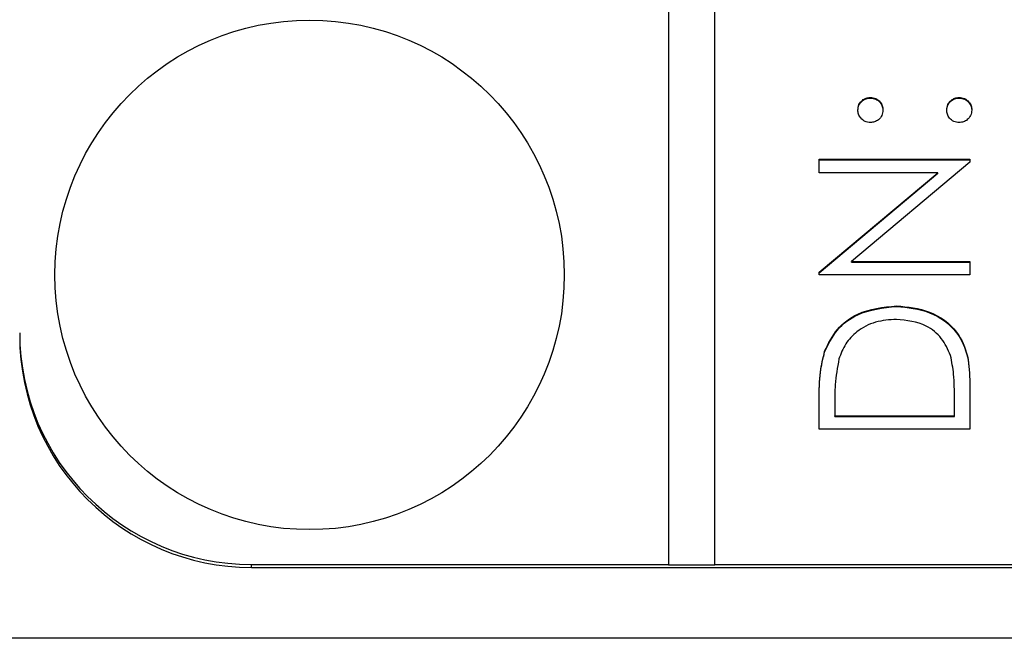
# Model space of a CAD drawing. Header units: millimetres. Extents: x 296 to 1495, y 17 to 1173.
# Tile 6 of 23: x 725.41 to 733.91, y 532.53 to 537.87. Entities that reach past the tile are written whole.
import ezdxf

# ---------------------------------------------------------------- set-up
doc = ezdxf.new("R2010")
doc.units = ezdxf.units.MM

msp = doc.modelspace()

# ---------------------------------------------------------------- linework, layer by layer
at = {"color": 7, "linetype": 'Continuous', "lineweight": 25}
for p, q in [((731.0094, 573.1173), (731.0094, 533.1708)), ((731.4094, 533.1708), (731.4094, 573.1173)), ((732.751, 537.1935), (732.751, 537.1987)), ((733.5177, 537.1935), (733.5177, 537.1987)), ((732.3094, 536.6661), (733.6094, 536.6661)), ((732.3094, 536.5496), (732.3094, 536.6661)), ((732.3094, 536.6609), (733.6094, 536.6609)), ((733.6094, 536.6396), (732.5885, 535.7839)), ((733.6094, 536.6661), (733.6094, 536.6396)), ((733.3326, 536.5496), (732.3094, 536.5496)), ((732.3094, 535.6919), (733.3326, 536.5496)), ((732.3094, 535.6867), (733.3326, 536.5444)), ((733.3326, 536.5444), (733.3326, 536.5496)), ((732.5885, 535.7839), (733.6094, 535.7839)), ((732.5885, 535.7788), (732.5885, 535.7839)), ((732.5885, 535.7788), (733.6094, 535.7788)), ((733.6094, 535.7839), (733.6094, 535.6674)), ((732.3094, 535.6674), (732.3094, 535.6919)), ((733.6094, 535.6674), (732.3094, 535.6674)), ((732.9758, 535.3959), (732.9758, 535.4011)), ((732.3563, 535.0048), (732.3563, 535.01)), ((733.6094, 534.7382), (733.6094, 534.3359)), ((732.3094, 534.3359), (732.3094, 534.598)), ((733.476, 534.4524), (733.476, 534.6014)), ((732.4427, 534.5437), (732.4427, 534.4524)), ((732.4427, 534.4524), (733.476, 534.4524)), ((732.4427, 534.4472), (732.4427, 534.4524)), ((732.4427, 534.4472), (733.476, 534.4472)), ((733.476, 534.4472), (733.476, 534.4524)), ((733.6094, 534.3359), (732.3094, 534.3359)), ((727.4094, 533.1449), (727.4094, 533.1708)), ((727.4094, 533.1708), (731.0094, 533.1708)), ((727.4094, 533.1449), (743.4094, 533.1449)), ((731.0094, 533.1656), (731.0094, 533.1708)), ((731.0094, 533.1656), (731.4094, 533.1656)), ((731.4094, 533.1656), (731.4094, 533.1708)), ((731.4094, 533.1708), (743.4094, 533.1708)), ((745.9094, 532.533), (724.9094, 532.533))]:
    msp.add_line(p, q, dxfattribs=at)
msp.add_circle((727.9113, 535.6683), 2.1981, dxfattribs=at)
for centre in [(727.408, 535.1694), (727.408, 535.1436)]:
    msp.add_arc(centre, 1.9987, 180.03837, 270.03832, dxfattribs=at)
for points, knots in [([(732.6427, 537.0905), (732.6445, 537.1065), (732.6482, 537.1385), (732.678, 537.1735), (732.7132, 537.1957), (732.7384, 537.1977), (732.751, 537.1987)], [0, 0, 0, 0, 0.279602, 0.559212, 0.779475, 1, 1, 1, 1]), ([(732.6427, 537.0853), (732.6445, 537.1013), (732.6482, 537.1333), (732.678, 537.1683), (732.7132, 537.1905), (732.7384, 537.1925), (732.751, 537.1935)], [0, 0, 0, 0, 0.279602, 0.559212, 0.779475, 1, 1, 1, 1]), ([(732.751, 537.1987), (732.7671, 537.1969), (732.7991, 537.1933), (732.8342, 537.1636), (732.8562, 537.1282), (732.8583, 537.1031), (732.8594, 537.0905)], [0, 0, 0, 0, 0.279517, 0.559326, 0.779544, 1, 1, 1, 1]), ([(732.751, 537.1935), (732.7671, 537.1917), (732.7991, 537.1882), (732.8342, 537.1584), (732.8562, 537.123), (732.8583, 537.0979), (732.8594, 537.0853)], [0, 0, 0, 0, 0.279517, 0.559326, 0.779544, 1, 1, 1, 1]), ([(733.4094, 537.0905), (733.4112, 537.1065), (733.4148, 537.1385), (733.4446, 537.1735), (733.4799, 537.1957), (733.5051, 537.1977), (733.5177, 537.1987)], [0, 0, 0, 0, 0.279602, 0.559212, 0.779475, 1, 1, 1, 1]), ([(733.4094, 537.0853), (733.4112, 537.1013), (733.4148, 537.1333), (733.4446, 537.1683), (733.4799, 537.1905), (733.5051, 537.1925), (733.5177, 537.1935)], [0, 0, 0, 0, 0.279602, 0.559212, 0.779475, 1, 1, 1, 1]), ([(733.5177, 537.1987), (733.5337, 537.1968), (733.5656, 537.193), (733.6008, 537.1635), (733.6226, 537.1281), (733.6249, 537.103), (733.626, 537.0905)], [0, 0, 0, 0, 0.279469, 0.559358, 0.779674, 1, 1, 1, 1]), ([(733.5177, 537.1935), (733.5337, 537.1916), (733.5656, 537.1879), (733.6008, 537.1583), (733.6226, 537.1229), (733.6249, 537.0979), (733.626, 537.0853)], [0, 0, 0, 0, 0.279469, 0.559358, 0.779674, 1, 1, 1, 1]), ([(732.751, 536.9823), (732.7351, 536.9843), (732.7032, 536.9882), (732.668, 537.0176), (732.6462, 537.053), (732.6439, 537.078), (732.6427, 537.0905)], [0, 0, 0, 0, 0.279585, 0.559454, 0.779697, 1, 1, 1, 1]), ([(732.8594, 537.0905), (732.8575, 537.0745), (732.8538, 537.0426), (732.8242, 537.0074), (732.7887, 536.9856), (732.7636, 536.9834), (732.751, 536.9823)], [0, 0, 0, 0, 0.279647, 0.559299, 0.779615, 1, 1, 1, 1]), ([(733.5177, 536.9823), (733.5017, 536.9842), (733.4698, 536.988), (733.4344, 537.0174), (733.4127, 537.0529), (733.4105, 537.078), (733.4094, 537.0905)], [0, 0, 0, 0, 0.279576, 0.559284, 0.779552, 1, 1, 1, 1]), ([(733.626, 537.0905), (733.6241, 537.0746), (733.6201, 537.0428), (733.5907, 537.0076), (733.5553, 536.9858), (733.5302, 536.9835), (733.5177, 536.9823)], [0, 0, 0, 0, 0.279581, 0.559143, 0.779575, 1, 1, 1, 1]), ([(732.3563, 535.01), (732.3883, 535.076), (732.4524, 535.2082), (732.6716, 535.3689), (732.8605, 535.3889), (732.9758, 535.4011)], [0, 0, 0, 0, 0.280264, 0.560715, 1, 1, 1, 1]), ([(732.3563, 535.0048), (732.3883, 535.0709), (732.4524, 535.2031), (732.6716, 535.3637), (732.8605, 535.3837), (732.9758, 535.3959)], [0, 0, 0, 0, 0.280264, 0.560715, 1, 1, 1, 1]), ([(732.9758, 535.4011), (733.0734, 535.3916), (733.2682, 535.3727), (733.5009, 535.2045), (733.6024, 534.9681), (733.6071, 534.815), (733.6094, 534.7382)], [0, 0, 0, 0, 0.280124, 0.559248, 0.778837, 1, 1, 1, 1]), ([(732.9758, 535.3959), (733.0734, 535.3864), (733.2682, 535.3675), (733.5009, 535.1994), (733.6024, 534.9629), (733.6071, 534.8098), (733.6094, 534.733)], [0, 0, 0, 0, 0.280124, 0.559248, 0.778837, 1, 1, 1, 1]), ([(732.9755, 535.2846), (732.9147, 535.2804), (732.7931, 535.272), (732.64, 535.1914), (732.5305, 535.0767), (732.4963, 534.9873), (732.4792, 534.9426)], [0, 0, 0, 0, 0.280178, 0.559765, 0.779797, 1, 1, 1, 1]), ([(733.443, 534.9725), (733.4202, 535.0243), (733.3747, 535.128), (733.2105, 535.2587), (733.0645, 535.2748), (732.9755, 535.2846)], [0, 0, 0, 0, 0.280536, 0.561015, 1, 1, 1, 1]), ([(732.3094, 534.598), (732.3095, 534.676), (732.3096, 534.8153), (732.342, 534.9505), (732.3563, 535.01)], [0, 0, 0, 0, 0.560445, 1, 1, 1, 1]), ([(732.3094, 534.5928), (732.3095, 534.6709), (732.3096, 534.8101), (732.342, 534.9453), (732.3563, 535.0048)], [0, 0, 0, 0, 0.560445, 1, 1, 1, 1]), ([(732.4792, 534.9426), (732.4661, 534.8687), (732.4429, 534.7367), (732.4428, 534.6027), (732.4427, 534.5437)], [0, 0, 0, 0, 0.559542, 1, 1, 1, 1]), ([(733.476, 534.6014), (733.4762, 534.6713), (733.4766, 534.7961), (733.4532, 534.9187), (733.443, 534.9725)], [0, 0, 0, 0, 0.560426, 1, 1, 1, 1])]:
    msp.add_open_spline(points, degree=3, knots=knots, dxfattribs=at)

doc.saveas('drawing.dxf')
